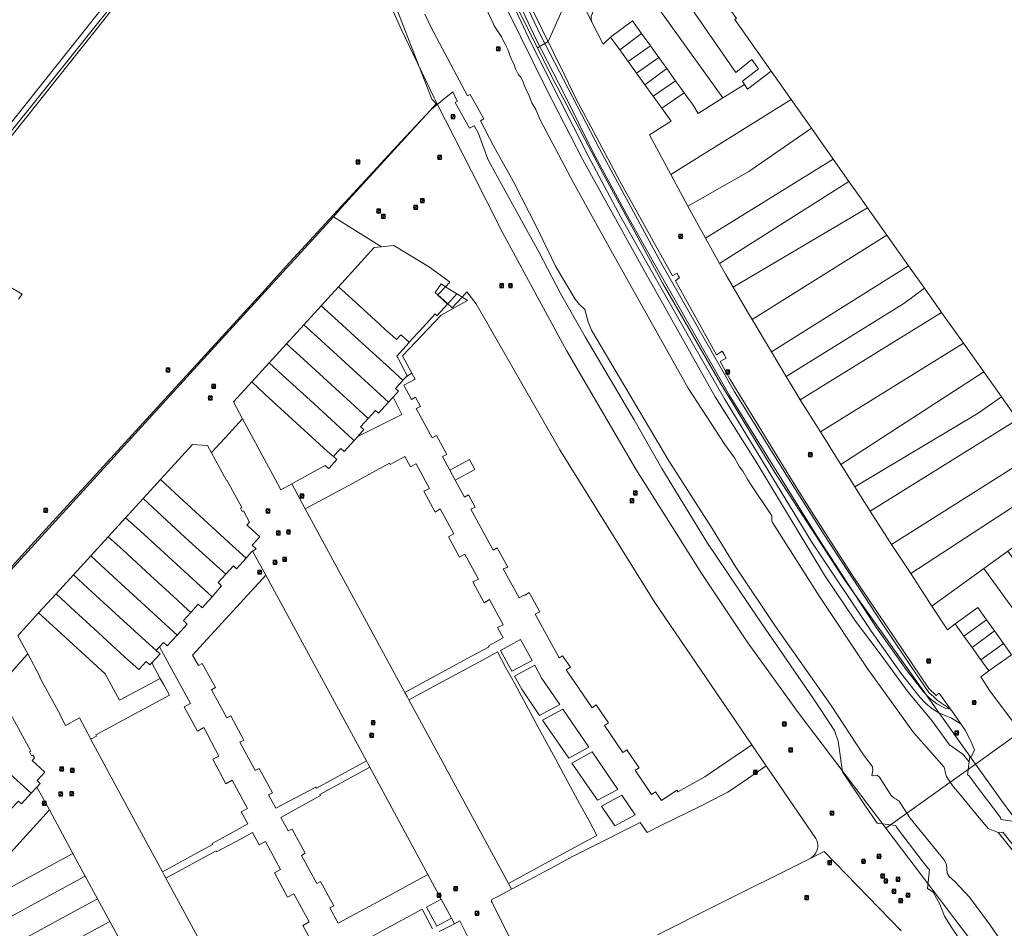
# Model space of a CAD drawing. Header units: metres. Extents: x 163628 to 167676, y 402708 to 405373.
# Tile 104 of 256: x 165198 to 165416, y 403232 to 403432. Entities that reach past the tile are written whole.
import ezdxf

# ---------------------------------------------------------------- set-up
doc = ezdxf.new("R2010")
doc.units = ezdxf.units.M
doc.layers.get('0').update_dxf_attribs({"lineweight": 25})
for name, color, linetype, lineweight in [('X-CA190022.004-UO-BGT_Ondergrond$0$GE_317_WGDVoetpad_Vlak_GEM', 253, 'Continuous', 9), ('X-CA190022.004-UO-BGT_Ondergrond$0$GE_366_OWGBerm_groenvoorziening_Vlak_GEM', 253, 'Continuous', 9), ('X-CA190022.004-UO-BGT_Ondergrond$0$GE_367_OWGBerm_groenvoorziening_grasenk_GEM', 253, 'Continuous', 9), ('X-CA190022.004-UO-BGT_Ondergrond$0$GE_471_BTDBouwland_Vlak_GEM', 253, 'Continuous', 9), ('X-CA190022.004-UO-BGT_Ondergrond$0$GE_504_WTDWaterloop_sloot_Vlak_GEM', 253, 'Continuous', 9), ('X-CA190022.004-UO-BGT_Ondergrond$0$GE_541_OWTOever_slootkant_Vlak_GEM', 253, 'Continuous', 9), ('X-CA190022.004-UO-KAD_Percelen$0$B-WE-KG-GRENS_PERCEEL-GV', 150, 'Continuous', 9), ('X-CA190022.004-UO-WHM_Riolering gemeente_NLCS$0$B-WE-RI-PUT-S', 214, 'Continuous', 15)]:
    doc.layers.add(name, color=color, linetype=linetype, lineweight=lineweight)

# ---------------------------------------------------------------- blocks, each defined once
blk = doc.blocks.new('X-CA190022.004-UO-WHM_Riolering gemeente_NLCS$0$B-SRI-PUT_BETON-SO')
blk.add_line((-1.4, -1.4), (1.4, 1.4))
at = {"lineweight": -3, "flags": 128}
blk.add_lwpolyline([(2, -2), (2, 2), (-2, 2), (-2, -2)], close=True, dxfattribs=at)
at = {"lineweight": -3}
blk.add_circle((0, 0), 2, dxfattribs=at)

msp = doc.modelspace()

# ---------------------------------------------------------------- linework, layer by layer
at = {"layer": 'X-CA190022.004-UO-BGT_Ondergrond$0$GE_317_WGDVoetpad_Vlak_GEM', "flags": 128}
msp.add_lwpolyline([(165305.328, 403442.999), (165312.365, 403428.031), (165318.633, 403415.925), (165324.946, 403403.099), (165332.313, 403389.484), (165338.55, 403378.314), (165355.109, 403349.377), (165374.603, 403318.016), (165387.561, 403298.048), (165394.125, 403288.838), (165397.838, 403283.998), (165399.267, 403282.514), (165400.914, 403281.277), (165402.737, 403280.318), (165403.93, 403280.075), (165404.062, 403279.887), (165404.194, 403279.699), (165406.191, 403276.839), (165404.1, 403278.147), (165401.319, 403279.269), (165399.778, 403280.236), (165398.382, 403281.401), (165397.156, 403282.744), (165393.03, 403287.972), (165386.451, 403297.273), (165373.278, 403317.024), (165353.943, 403348.688), (165346.864, 403360.952), (165331.098, 403388.815), (165323.835, 403402.374), (165311.174, 403427.345), (165304.212, 403442.401)], dxfattribs=at)
at = {"layer": 'X-CA190022.004-UO-BGT_Ondergrond$0$GE_366_OWGBerm_groenvoorziening_Vlak_GEM', "flags": 128}
for points in [[(165306.343, 403445.283), (165318.673, 403420.112), (165321.098, 403415.04), (165325.628, 403406.607), (165330.853, 403396.756), (165342.502, 403375.831), (165343.483, 403376.409), (165343.76, 403375.92), (165344.038, 403375.43), (165343.115, 403374.73), (165352.197, 403358.416), (165353.426, 403359.191), (165353.876, 403358.426), (165354.327, 403357.661), (165353.044, 403356.894), (165355.258, 403352.916)], [(165355.258, 403352.916), (165368.416, 403331.45), (165372.685, 403324.591), (165382.246, 403309.663), (165399.142, 403284.685), (165400.772, 403283.155), (165401.425, 403283.66), (165402.676, 403281.866), (165403.93, 403280.075), (165401.041, 403282.038), (165400.228, 403282.795), (165400.196, 403282.825), (165399.148, 403283.801), (165396.507, 403287.522), (165388.799, 403299.054), (165375.964, 403318.641), (165367.872, 403331.408), (165356.128, 403350.34), (165339.86, 403378.937), (165326.338, 403403.885), (165313.445, 403428.731), (165306.365, 403443.643)]]:
    msp.add_lwpolyline(points, dxfattribs=at)
at = {"layer": 'X-CA190022.004-UO-BGT_Ondergrond$0$GE_367_OWGBerm_groenvoorziening_grasenk_GEM', "flags": 128}
for points in [[(165304.212, 403442.401), (165311.174, 403427.345), (165323.835, 403402.374), (165331.098, 403388.815), (165346.864, 403360.952), (165353.943, 403348.688), (165373.278, 403317.024), (165386.451, 403297.273), (165393.03, 403287.972), (165397.156, 403282.744), (165398.382, 403281.401), (165399.778, 403280.236), (165401.319, 403279.269), (165404.1, 403278.147), (165406.191, 403276.839), (165407.14, 403275.48), (165408.45, 403272.92), (165409.178, 403271.123), (165408.581, 403269.68), (165408.15, 403269.73), (165407.997, 403268.487), (165406.622, 403270.124), (165403.695, 403272.215), (165399.748, 403277.582), (165394.525, 403283.881), (165388.57, 403291.998), (165382.892, 403299.521), (165376.09, 403309.734), (165360.98, 403334.713), (165351.893, 403349.111), (165335.922, 403377.525), (165322.663, 403401.48), (165314.513, 403417.364), (165300.667, 403445.52)], [(165306.365, 403443.643), (165313.445, 403428.731), (165326.338, 403403.885), (165339.86, 403378.937), (165356.128, 403350.34), (165367.872, 403331.408), (165375.964, 403318.641), (165388.799, 403299.054), (165396.507, 403287.522), (165399.148, 403283.801), (165400.196, 403282.825), (165400.228, 403282.795), (165401.041, 403282.038), (165403.93, 403280.075), (165402.737, 403280.318), (165400.914, 403281.277), (165399.267, 403282.514), (165397.838, 403283.998), (165394.125, 403288.838), (165387.561, 403298.048), (165374.603, 403318.016), (165355.109, 403349.377), (165338.55, 403378.314), (165332.313, 403389.484), (165324.946, 403403.099), (165318.633, 403415.925), (165312.365, 403428.031), (165305.328, 403442.999)]]:
    msp.add_lwpolyline(points, dxfattribs=at)
at = {"layer": 'X-CA190022.004-UO-BGT_Ondergrond$0$GE_471_BTDBouwland_Vlak_GEM', "flags": 128}
for points in [[(165193.408, 403721.084), (165201.638, 403686.012), (165217.465, 403624.857), (165229.114, 403581.428), (165245.954, 403525.843), (165266.719, 403473.045), (165289.288, 403414.84), (165290.478, 403413.66), (165289.178, 403412.601), (165282.471, 403405.448), (165257.856, 403378.795), (165251.823, 403372.059), (165200.784, 403316.313), (165170.448, 403282.887)], [(165183.378, 403390.393), (165230.328, 403449.367), (165228.722, 403450.514), (165177.026, 403385.51)], [(165197.98, 403370.677), (165198.811, 403371.8), (165184.006, 403380.539)]]:
    msp.add_lwpolyline(points, dxfattribs=at)
at = {"layer": 'X-CA190022.004-UO-BGT_Ondergrond$0$GE_504_WTDWaterloop_sloot_Vlak_GEM', "flags": 128}
for points in [[(165300.863, 403435.749), (165302.748, 403431.779), (165303.049, 403431.037), (165304.672, 403428.661), (165305.098, 403427.839), (165305.553, 403426.865), (165306.103, 403425.842), (165306.745, 403423.987), (165307.472, 403422.48), (165307.802, 403421.586), (165308.489, 403420.266), (165308.869, 403419.769), (165309.384, 403418.855), (165309.685, 403417.991), (165310.039, 403417.143), (165310.808, 403415.569), (165311.428, 403414.086), (165312.304, 403412.607), (165313.231, 403410.301), (165320.597, 403396.347), (165329.238, 403380.858), (165345.972, 403351.004), (165354.07, 403338.566), (165356.215, 403335.635), (165357.299, 403333.648), (165358.002, 403332.647), (165359.134, 403330.756), (165359.933, 403329.523), (165364.46, 403322.825), (165364.453, 403321.688), (165364.579, 403321.365), (165374.955, 403304.993), (165385.47, 403289.149), (165395.743, 403274.952), (165402.506, 403267.276), (165402.665, 403266.684), (165402.77, 403265.981), (165403.051, 403265.202), (165403.506, 403264.425), (165404.344, 403263.253), (165404.604, 403262.94), (165406.273, 403260.929), (165410.266, 403256.12), (165411.966, 403254.073), (165412.222, 403253.765), (165414.438, 403252.825), (165415.746, 403251.253), (165418.697, 403247.521)], [(165415.284, 403228.656), (165412.541, 403232.63), (165408.101, 403238.593), (165404.872, 403242.041), (165403.583, 403243.126), (165403.201, 403243.84), (165403.061, 403245.775), (165402.404, 403246.855), (165394.924, 403256.109), (165392.545, 403259.759), (165391.905, 403260.236), (165391.447, 403260.441), (165390.79, 403260.992), (165388.244, 403265.089), (165387.724, 403265.555), (165386.73, 403265.375), (165386.537, 403265.448), (165386.73, 403266.538), (165386.639, 403267.343), (165384.571, 403270.234), (165377.566, 403280.895), (165365.062, 403298.588), (165356.502, 403311.466), (165351.242, 403320.037), (165341.703, 403334.957), (165324.561, 403363.839), (165323.873, 403365.65), (165323.076, 403368.411), (165321.952, 403369.492), (165320.965, 403370.7), (165316.636, 403377.979), (165312.722, 403386.075), (165307.303, 403396.726), (165302.98, 403404.431), (165300.088, 403410.074), (165300.818, 403410.481), (165297.785, 403415.923), (165297.217, 403415.616), (165289.184, 403430.731), (165287.787, 403433.639)]]:
    msp.add_lwpolyline(points, dxfattribs=at)
at = {"layer": 'X-CA190022.004-UO-BGT_Ondergrond$0$GE_541_OWTOever_slootkant_Vlak_GEM', "flags": 128}
for points in [[(165405.846, 403229.469), (165404.197, 403231.825), (165402.615, 403234.405), (165401.519, 403237.004), (165400.072, 403239.684), (165398.805, 403240.5), (165399.303, 403244.66), (165398.94, 403244.87), (165397.857, 403246.286), (165393.343, 403252.188), (165391.95, 403254.01), (165391.85, 403254.43), (165387.687, 403254.95), (165385.008, 403258.917), (165380.027, 403266.292), (165379.064, 403273.008), (165378.272, 403275.377), (165373.318, 403282.818), (165361.452, 403300.084), (165350.25, 403316.795), (165340.154, 403333.252), (165334.043, 403344.013), (165323.154, 403362.336), (165317.626, 403372.079), (165313.055, 403380.958), (165307.904, 403390.177), (165302.274, 403400.509), (165301.657, 403401.641), (165299.584, 403407.292), (165298.683, 403409.009), (165298.677, 403409.006), (165297.625, 403408.422), (165294.461, 403414.13), (165294.974, 403414.407), (165294.914, 403414.526), (165293.934, 403416.473), (165292.062, 403414.949), (165290.478, 403413.66), (165289.288, 403414.84), (165266.719, 403473.045)], [(165300.667, 403445.52), (165314.513, 403417.364), (165322.663, 403401.48), (165335.922, 403377.525), (165351.893, 403349.111), (165360.98, 403334.713), (165376.09, 403309.734), (165382.892, 403299.521), (165388.57, 403291.998), (165394.525, 403283.881), (165399.748, 403277.582), (165403.695, 403272.215), (165406.622, 403270.124), (165407.997, 403268.487), (165407.64, 403265.58), (165408.02, 403265.35), (165409.458, 403263.435), (165409.584, 403263.267), (165413.322, 403258.288), (165414.92, 403256.16), (165415, 403255.72), (165419.17, 403255.14)], [(165433.448, 403230.314), (165415.476, 403252.963), (165414.438, 403252.825), (165412.222, 403253.765), (165411.966, 403254.073), (165410.266, 403256.12), (165406.273, 403260.929), (165404.604, 403262.94), (165404.344, 403263.253), (165403.506, 403264.425), (165403.051, 403265.202), (165402.77, 403265.981), (165402.665, 403266.684), (165402.506, 403267.276), (165395.743, 403274.952), (165385.47, 403289.149), (165374.955, 403304.993), (165364.579, 403321.365), (165364.453, 403321.688), (165364.46, 403322.825), (165359.933, 403329.523), (165359.134, 403330.756), (165358.002, 403332.647), (165357.299, 403333.648), (165356.215, 403335.635), (165354.07, 403338.566), (165345.972, 403351.004), (165329.238, 403380.858), (165320.597, 403396.347), (165313.231, 403410.301), (165312.304, 403412.607), (165311.428, 403414.086), (165310.808, 403415.569), (165310.039, 403417.143), (165309.685, 403417.991), (165309.384, 403418.855), (165308.869, 403419.769), (165308.489, 403420.266), (165307.802, 403421.586), (165307.472, 403422.48), (165306.745, 403423.987), (165306.103, 403425.842), (165305.553, 403426.865), (165305.098, 403427.839), (165304.672, 403428.661), (165303.049, 403431.037), (165302.748, 403431.779), (165300.863, 403435.749)], [(165287.787, 403433.639), (165289.184, 403430.731), (165297.217, 403415.616), (165297.785, 403415.923), (165300.818, 403410.481), (165300.088, 403410.074), (165302.98, 403404.431), (165307.303, 403396.726), (165312.722, 403386.075), (165316.636, 403377.979), (165320.965, 403370.7), (165321.952, 403369.492), (165323.076, 403368.411), (165323.873, 403365.65), (165324.561, 403363.839), (165341.703, 403334.957), (165351.242, 403320.037), (165356.502, 403311.466), (165365.062, 403298.588), (165377.566, 403280.895), (165384.571, 403270.234), (165386.639, 403267.343), (165386.73, 403266.538), (165386.537, 403265.448), (165386.73, 403265.375), (165387.724, 403265.555), (165388.244, 403265.089), (165390.79, 403260.992), (165391.447, 403260.441), (165391.905, 403260.236), (165392.545, 403259.759), (165394.924, 403256.109), (165402.404, 403246.855), (165403.061, 403245.775), (165403.201, 403243.84), (165403.583, 403243.126), (165404.872, 403242.041), (165408.101, 403238.593), (165412.541, 403232.63), (165415.284, 403228.656)]]:
    msp.add_lwpolyline(points, dxfattribs=at)
at = {"layer": 'X-CA190022.004-UO-KAD_Percelen$0$B-WE-KG-GRENS_PERCEEL-GV', "flags": 128}
for points in [[(165113.745, 403427.48), (165118.817, 403422.343), (165168.002, 403372.518), (165168.746, 403373.423), (165229.14, 403448.743), (165210.985, 403462.361), (165240.754, 403511.763), (165247.437, 403522.466), (165245.547, 403527.831), (165239.562, 403545.827), (165233.871, 403563.926), (165228.435, 403582.329), (165225.104, 403594.141), (165177.151, 403520.417), (165165.792, 403500.533), (165175.919, 403489.861)], [(165364.299, 403421.045), (165356.275, 403432.437), (165356.615, 403432.678), (165340.8, 403454.755), (165336.643, 403449.406), (165356.499, 403420.788), (165360.03, 403423.591), (165361.455, 403421.55), (165357.93, 403418.803), (165358.367, 403418.131), (165359.035, 403417.103)], [(165336.643, 403449.406), (165332.677, 403444.303), (165353.599, 403415.131), (165358.367, 403418.131), (165357.93, 403418.803), (165361.455, 403421.55), (165360.03, 403423.591), (165356.499, 403420.788)], [(165320.628, 403440.189), (165321.158, 403442.366), (165320.62, 403445.151), (165317.68, 403446.41), (165314.809, 403447.079), (165304.175, 403444.047), (165308.607, 403434.247), (165312.631, 403426.206), (165315.009, 403427.599)], [(165328.8, 403428.55), (165333.67, 403432.16), (165335.658, 403429.387), (165337.645, 403426.615), (165339.471, 403424.067), (165341.224, 403421.621), (165343.177, 403418.897), (165345.047, 403416.289), (165347.039, 403413.509), (165348.168, 403411.713), (165353.599, 403415.131), (165332.677, 403444.303), (165325.099, 403434.549), (165324.529, 403433.222), (165324.532, 403432.567), (165324.689, 403431.888), (165327.151, 403427.034)], [(165342.141, 403398.226), (165337.418, 403407.019), (165342.18, 403410), (165340.089, 403412.899), (165338.19, 403415.531), (165336.387, 403418.032), (165334.533, 403420.602), (165332.655, 403423.205), (165330.829, 403425.737), (165328.8, 403428.55), (165327.151, 403427.034), (165324.689, 403431.888), (165320.628, 403440.189), (165315.009, 403427.599), (165312.631, 403426.206), (165315.853, 403419.769), (165327.179, 403398.389), (165340.316, 403374.163), (165352.931, 403352.321), (165365.125, 403332.382), (165380.324, 403308.883), (165409.439, 403267.972), (165419.4, 403275.114), (165412.58, 403284.181), (165410.608, 403287.237), (165412.347, 403288.601), (165410.624, 403290.99), (165408.672, 403293.696), (165406.82, 403296.262), (165404.904, 403298.918), (165403.229, 403297.617), (165399.794, 403302.871), (165395.108, 403310.038), (165390.902, 403316.472), (165389.814, 403318.125), (165386.174, 403323.869), (165382.785, 403329.215), (165380.234, 403333.24), (165379.657, 403334.164), (165375.17, 403341.344), (165370.721, 403348.462), (165369.486, 403350.439), (165367.596, 403353.6), (165364.324, 403359.074), (165360.064, 403366.2), (165359.039, 403367.915), (165355.858, 403373.325), (165354.31, 403375.957), (165352.879, 403378.557), (165349.809, 403384.131), (165345.893, 403391.243)], [(165335.658, 403429.387), (165333.67, 403432.16), (165328.8, 403428.55), (165330.829, 403425.737)], [(165337.645, 403426.615), (165335.658, 403429.387), (165330.829, 403425.737), (165332.655, 403423.205)], [(165337.645, 403426.615), (165332.655, 403423.205), (165334.533, 403420.602), (165339.471, 403424.067)], [(165339.471, 403424.067), (165334.533, 403420.602), (165336.387, 403418.032), (165341.224, 403421.621)], [(165341.224, 403421.621), (165336.387, 403418.032), (165338.19, 403415.531), (165343.177, 403418.897)], [(165342.141, 403398.226), (165368.713, 403414.778), (165364.299, 403421.045), (165359.035, 403417.103), (165358.367, 403418.131), (165353.599, 403415.131), (165348.168, 403411.713), (165347.039, 403413.509), (165345.047, 403416.289), (165340.089, 403412.899), (165342.18, 403410), (165337.418, 403407.019)], [(165343.177, 403418.897), (165338.19, 403415.531), (165340.089, 403412.899), (165345.047, 403416.289)], [(165342.141, 403398.226), (165345.893, 403391.243), (165359.344, 403398.913), (165373.185, 403408.429), (165368.713, 403414.778)], [(165345.893, 403391.243), (165349.809, 403384.131), (165377.972, 403401.632), (165373.185, 403408.429), (165359.344, 403398.913)], [(165377.972, 403401.632), (165349.809, 403384.131), (165352.879, 403378.557), (165381.477, 403396.656)], [(165381.477, 403396.656), (165352.879, 403378.557), (165354.31, 403375.957), (165355.858, 403373.325), (165385.562, 403390.869), (165384.233, 403392.744)], [(165385.562, 403390.869), (165355.858, 403373.325), (165359.039, 403367.915), (165360.064, 403366.2), (165389.858, 403384.81)], [(165389.858, 403384.81), (165360.064, 403366.2), (165364.324, 403359.074), (165394.646, 403378.057)], [(165293.268, 403374.47), (165293.098, 403374.593), (165288.775, 403377.724), (165280.926, 403382.57), (165278.203, 403382.249), (165276.571, 403382.057), (165268.703, 403373.436), (165271.641, 403370.743), (165277.754, 403365.138), (165279.174, 403363.829), (165280.582, 403362.565), (165281.481, 403361.753), (165282.45, 403362.808), (165284.258, 403361.142), (165286.182, 403363.205), (165286.446, 403363.495), (165287.448, 403364.593), (165290.008, 403367.404), (165290.411, 403367.032), (165292.763, 403369.59), (165290.602, 403371.578), (165290.641, 403371.62), (165290.545, 403371.707), (165290.056, 403372.148), (165291.371, 403374.029), (165292.082, 403373.585), (165292.196, 403373.514), (165292.317, 403373.439)], [(165394.646, 403378.057), (165364.324, 403359.074), (165367.596, 403353.6), (165393.565, 403369.74), (165398.154, 403373.11)], [(165268.703, 403373.436), (165264.872, 403369.239), (165267.808, 403366.548), (165273.923, 403360.947), (165279.921, 403355.524), (165280.168, 403355.294), (165282.899, 403352.761), (165283.682, 403353.614), (165283.843, 403353.789), (165283.319, 403354.774), (165282.417, 403356.47), (165282.008, 403357.239), (165281.768, 403357.69), (165281.546, 403358.109), (165284.294, 403361.108), (165284.258, 403361.142), (165282.45, 403362.808), (165281.481, 403361.753), (165280.582, 403362.565), (165279.174, 403363.829), (165277.754, 403365.138), (165271.641, 403370.743)], [(165290.641, 403371.62), (165292.317, 403373.439), (165292.196, 403373.514), (165292.082, 403373.585), (165291.371, 403374.029), (165290.056, 403372.148), (165290.545, 403371.707)], [(165294.858, 403371.852), (165292.317, 403373.439), (165290.641, 403371.62), (165292.82, 403369.62), (165292.849, 403369.652)], [(165398.154, 403373.11), (165393.565, 403369.74), (165367.596, 403353.6), (165369.486, 403350.439), (165370.721, 403348.462), (165401.946, 403367.761)], [(165292.849, 403369.652), (165292.82, 403369.62), (165290.641, 403371.62), (165290.602, 403371.578), (165292.763, 403369.59), (165290.411, 403367.032), (165290.008, 403367.404), (165287.448, 403364.593), (165286.446, 403363.495), (165286.182, 403363.205), (165284.258, 403361.142), (165284.294, 403361.108), (165281.546, 403358.109), (165281.768, 403357.69), (165282.008, 403357.239), (165282.417, 403356.47), (165283.319, 403354.774), (165283.843, 403353.789), (165283.682, 403353.614), (165284.886, 403354.332), (165282.845, 403358.125), (165287.119, 403362.643), (165291.392, 403367.16), (165297.172, 403370.407), (165295.973, 403371.156), (165293.82, 403368.798)], [(165349.642, 403265.146), (165350.83, 403265.963), (165360.024, 403272.225), (165338.547, 403303.7), (165317.591, 403337.366), (165299.113, 403369.658), (165297.044, 403372.328), (165295.973, 403371.156), (165297.172, 403370.407), (165291.392, 403367.16), (165287.119, 403362.643), (165282.845, 403358.125), (165284.886, 403354.332), (165285.609, 403352.988), (165283.09, 403351.674), (165284.808, 403348.478), (165285.722, 403348.996), (165286.819, 403346.966), (165285.865, 403346.528), (165289.391, 403340.016), (165290.303, 403340.57), (165292.6, 403336.339), (165291.65, 403335.895), (165293.3, 403332.873), (165297.612, 403335.228), (165298.805, 403333.037), (165294.494, 403330.685), (165296.528, 403326.912), (165297.424, 403327.436), (165298.902, 403324.707), (165297.946, 403324.284), (165302.844, 403315.198), (165303.77, 403315.758), (165306.077, 403311.5), (165305.1, 403311.066), (165308.572, 403304.687), (165309.864, 403305.375), (165309.918, 403305.27), (165310.845, 403305.846), (165313.132, 403301.596), (165312.145, 403301.098), (165317.404, 403291.427), (165318.187, 403291.916), (165319.941, 403289.357), (165318.996, 403288.81), (165324.747, 403280.404), (165325.621, 403281.055), (165328.333, 403277.082), (165327.422, 403276.506), (165331.523, 403270.519), (165332.4, 403271.149), (165335.101, 403267.17), (165334.196, 403266.632), (165337.877, 403261.217), (165338.73, 403261.854), (165340.072, 403259.895), (165343.443, 403262.203), (165343.637, 403261.854)], [(165294.858, 403371.852), (165292.849, 403369.652), (165293.82, 403368.798), (165295.973, 403371.156), (165295.585, 403371.398)], [(165281.26, 403350.918), (165282.027, 403351.752), (165282.928, 403352.731), (165282.899, 403352.761), (165280.168, 403355.294), (165279.921, 403355.524), (165273.923, 403360.947), (165267.808, 403366.548), (165264.872, 403369.239), (165261.028, 403365.027), (165263.963, 403362.34), (165279.738, 403347.902), (165280.468, 403348.711), (165280.778, 403349.054), (165281.924, 403350.322)], [(165401.946, 403367.761), (165370.721, 403348.462), (165375.17, 403341.344), (165406.786, 403360.935)], [(165257.184, 403360.815), (165260.118, 403358.132), (165266.236, 403352.536), (165272.183, 403347.082), (165275.234, 403344.319), (165276.851, 403346.093), (165277.543, 403345.471), (165279.738, 403347.902), (165263.963, 403362.34), (165261.028, 403365.027)], [(165256.272, 403353.923), (165262.392, 403348.331), (165271.761, 403339.771), (165272.114, 403339.448), (165272.93, 403340.351), (165274.286, 403341.85), (165273.57, 403342.495), (165275.234, 403344.319), (165272.183, 403347.082), (165266.236, 403352.536), (165260.118, 403358.132), (165257.184, 403360.815), (165253.34, 403356.603)], [(165406.786, 403360.935), (165375.17, 403341.344), (165379.657, 403334.164), (165411.274, 403354.605)], [(165252.426, 403349.714), (165258.548, 403344.125), (165264.497, 403338.658), (165266.281, 403337.051), (165267.551, 403335.907), (165268.466, 403336.922), (165269.158, 403337.691), (165269.913, 403337.013), (165272.114, 403339.448), (165271.761, 403339.771), (165262.392, 403348.331), (165256.272, 403353.923), (165253.34, 403356.603), (165249.495, 403352.392)], [(165258.401, 403329.878), (165258.37, 403329.861), (165261.345, 403324.376), (165271.738, 403329.971), (165279.945, 403334.457), (165280.081, 403334.164), (165283.345, 403335.946), (165284.566, 403333.657), (165285.774, 403334.331), (165285.807, 403334.267), (165288.781, 403328.824), (165287.525, 403328.235), (165290.015, 403323.655), (165291.173, 403324.369), (165294.173, 403318.834), (165292.954, 403318.202), (165295.441, 403313.644), (165296.624, 403314.347), (165299.617, 403308.792), (165298.372, 403308.204), (165300.879, 403303.627), (165302.059, 403304.299), (165305.045, 403298.761), (165303.828, 403298.159), (165305.062, 403295.871), (165301.818, 403294.126), (165301.939, 403293.883), (165297.081, 403291.258), (165293.71, 403289.442), (165283.352, 403283.799), (165283.83, 403282.918), (165284.245, 403282.152), (165294.612, 403287.772), (165301.448, 403291.472), (165303.786, 403292.75), (165305.61, 403289.409), (165307.54, 403285.842), (165311.162, 403279.141), (165312.966, 403275.839), (165316.609, 403269.141), (165318.384, 403265.804), (165322.041, 403259.102), (165323.979, 403255.55), (165325.776, 403252.204), (165323.421, 403250.928), (165316.593, 403247.224), (165306.239, 403241.61), (165306.932, 403240.332), (165310.504, 403242.279), (165312.038, 403243.024), (165315.394, 403244.828), (165320.389, 403247.543), (165328.937, 403251.827), (165330.619, 403252.68), (165335.366, 403255.047), (165336.861, 403252.83), (165340.078, 403254.445), (165348.681, 403258.706), (165353.644, 403261.22), (165354.69, 403261.744), (165359.047, 403264.702), (165363.2, 403267.582), (165360.037, 403272.206), (165360.024, 403272.225), (165350.83, 403265.963), (165349.642, 403265.146), (165343.637, 403261.854), (165343.443, 403262.203), (165340.072, 403259.895), (165338.73, 403261.854), (165337.877, 403261.217), (165334.196, 403266.632), (165335.101, 403267.17), (165332.4, 403271.149), (165331.523, 403270.519), (165327.422, 403276.506), (165328.333, 403277.082), (165325.621, 403281.055), (165324.747, 403280.404), (165318.996, 403288.81), (165319.941, 403289.357), (165318.187, 403291.916), (165317.404, 403291.427), (165312.145, 403301.098), (165313.132, 403301.596), (165310.845, 403305.846), (165309.918, 403305.27), (165309.864, 403305.375), (165308.572, 403304.687), (165305.1, 403311.066), (165306.077, 403311.5), (165303.77, 403315.758), (165302.844, 403315.198), (165297.946, 403324.284), (165298.902, 403324.707), (165297.424, 403327.436), (165296.528, 403326.912), (165294.494, 403330.685), (165293.3, 403332.873), (165291.65, 403335.895), (165292.6, 403336.339), (165290.303, 403340.57), (165289.391, 403340.016), (165285.865, 403346.528), (165286.819, 403346.966), (165285.722, 403348.996), (165284.808, 403348.478), (165283.09, 403351.674), (165285.609, 403352.988), (165284.886, 403354.332), (165283.682, 403353.614), (165282.899, 403352.761), (165282.928, 403352.731), (165282.027, 403351.752), (165281.26, 403350.918), (165281.924, 403350.322), (165280.778, 403349.054), (165282.695, 403345.195), (165279.255, 403343.488), (165272.93, 403340.351), (165272.114, 403339.448), (165269.913, 403337.013), (165269.158, 403337.691), (165268.466, 403336.922), (165267.551, 403335.907), (165268.32, 403335.248), (165266.625, 403333.335), (165266.435, 403333.239), (165265.711, 403333.899), (165265.557, 403333.832), (165259.52, 403330.544), (165259.54, 403330.509), (165258.498, 403329.93)], [(165415.162, 403349.121), (165411.274, 403354.605), (165379.657, 403334.164), (165380.234, 403333.24), (165382.785, 403329.215), (165410.024, 403345.495)], [(165268.32, 403335.248), (165267.551, 403335.907), (165266.281, 403337.051), (165264.497, 403338.658), (165258.548, 403344.125), (165252.426, 403349.714), (165249.495, 403352.392), (165245.489, 403348.003), (165247.431, 403344.233), (165254.693, 403330.9), (165254.654, 403330.879), (165255.961, 403328.52), (165258.37, 403329.861), (165258.401, 403329.878), (165258.498, 403329.93), (165259.54, 403330.509), (165259.52, 403330.544), (165265.557, 403333.832), (165265.711, 403333.899), (165266.435, 403333.239), (165266.625, 403333.335)], [(165279.738, 403347.902), (165277.543, 403345.471), (165276.851, 403346.093), (165275.234, 403344.319), (165273.57, 403342.495), (165274.286, 403341.85), (165272.93, 403340.351), (165279.255, 403343.488), (165282.695, 403345.195), (165280.778, 403349.054), (165280.468, 403348.711)], [(165418.706, 403344.123), (165415.162, 403349.121), (165410.024, 403345.495), (165382.785, 403329.215), (165386.174, 403323.869)], [(165418.706, 403344.123), (165386.174, 403323.869), (165389.814, 403318.125), (165390.902, 403316.472), (165423.636, 403337.17)], [(165248.253, 403313.467), (165249.489, 403314.878), (165249.704, 403315.014), (165250.47, 403315.499), (165249.578, 403316.321), (165251.273, 403318.153), (165248.733, 403320.508), (165248.448, 403320.776), (165249.022, 403321.411), (165247.716, 403323.953), (165247.387, 403323.785), (165247.008, 403324.499), (165247.332, 403324.677), (165244.037, 403330.691), (165243.949, 403330.643), (165240.602, 403336.745), (165239.725, 403338.345), (165236.441, 403338.594), (165229.334, 403330.815), (165232.519, 403327.893), (165245.264, 403316.207)], [(165285.774, 403334.331), (165284.566, 403333.657), (165283.345, 403335.946), (165280.081, 403334.164), (165279.945, 403334.457), (165271.738, 403329.971), (165261.345, 403324.376), (165283.352, 403283.799), (165293.71, 403289.442), (165297.081, 403291.258), (165301.939, 403293.883), (165301.818, 403294.126), (165305.062, 403295.871), (165303.828, 403298.159), (165305.045, 403298.761), (165302.059, 403304.299), (165300.879, 403303.627), (165298.372, 403308.204), (165299.617, 403308.792), (165296.624, 403314.347), (165295.441, 403313.644), (165292.954, 403318.202), (165294.173, 403318.834), (165291.173, 403324.369), (165290.015, 403323.655), (165287.525, 403328.235), (165288.781, 403328.824), (165285.807, 403334.267)], [(165423.636, 403337.17), (165390.902, 403316.472), (165395.108, 403310.038), (165427.759, 403331.355)], [(165298.805, 403333.037), (165297.612, 403335.228), (165293.3, 403332.873), (165294.494, 403330.685)], [(165245.445, 403311.732), (165246.157, 403311.075), (165248.253, 403313.467), (165245.264, 403316.207), (165232.519, 403327.893), (165229.334, 403330.815), (165225.489, 403326.607), (165228.677, 403323.685), (165234.821, 403318.051), (165241.697, 403311.784), (165243.752, 403309.893)], [(165431.042, 403326.724), (165427.759, 403331.355), (165395.108, 403310.038), (165399.794, 403302.871), (165411.289, 403311.176), (165416.561, 403314.986), (165421.562, 403318.599), (165428.098, 403323.322), (165431.592, 403325.846)], [(165240.738, 403304.891), (165242.861, 403307.314), (165242.059, 403308.054), (165243.752, 403309.893), (165241.697, 403311.784), (165234.821, 403318.051), (165228.677, 403323.685), (165225.489, 403326.607), (165221.645, 403322.399), (165224.833, 403319.475), (165238.094, 403307.316)], [(165220.99, 403315.266), (165227.121, 403309.644), (165233.001, 403304.26), (165234.515, 403302.879), (165236.046, 403301.484), (165237.686, 403303.283), (165238.547, 403302.497), (165240.738, 403304.891), (165238.094, 403307.316), (165224.833, 403319.475), (165221.645, 403322.399), (165217.801, 403318.191)], [(165234.515, 403302.879), (165233.001, 403304.26), (165227.121, 403309.644), (165220.99, 403315.266), (165217.801, 403318.191), (165213.957, 403313.983), (165217.147, 403311.057), (165233.049, 403296.474), (165233.912, 403297.419), (165235.263, 403298.897), (165234.402, 403299.681), (165236.046, 403301.484)], [(165416.561, 403314.986), (165411.289, 403311.176), (165431.261, 403283.62), (165436.403, 403287.307)], [(165228.936, 403293.672), (165229.123, 403293.877), (165230.008, 403294.844), (165230.855, 403294.072), (165233.049, 403296.474), (165217.147, 403311.057), (165213.957, 403313.983), (165210.112, 403309.775), (165213.303, 403306.848), (165219.423, 403301.238), (165225.326, 403295.83), (165228.365, 403293.049), (165228.397, 403293.083)], [(165215.573, 403297.034), (165221.5, 403291.617), (165224.547, 403288.844), (165226.178, 403290.636), (165227.022, 403289.866), (165227.423, 403290.304), (165229.252, 403292.305), (165228.397, 403293.083), (165228.365, 403293.049), (165225.326, 403295.83), (165219.423, 403301.238), (165213.303, 403306.848), (165210.112, 403309.775), (165206.268, 403305.567), (165209.46, 403302.639)], [(165431.261, 403283.62), (165411.289, 403311.176), (165399.794, 403302.871), (165403.229, 403297.617), (165404.904, 403298.918), (165409.926, 403302.581), (165411.892, 403299.828), (165413.635, 403297.387), (165415.61, 403294.621), (165417.417, 403292.091), (165412.347, 403288.601), (165410.608, 403287.237), (165412.58, 403284.181), (165419.4, 403275.114)], [(165254.091, 403261.639), (165253.195, 403261.175), (165254.804, 403258.24), (165263.668, 403262.892), (165263.797, 403262.655), (165274.871, 403268.67), (165252.592, 403309.695), (165250.284, 403307.14), (165246.159, 403302.662), (165236.455, 403292.037), (165237.713, 403289.776), (165238.568, 403290.223), (165241.495, 403284.858), (165240.611, 403284.405), (165243.985, 403278.162), (165244.872, 403278.623), (165247.785, 403273.263), (165246.907, 403272.79), (165250.286, 403266.554), (165251.16, 403267.018)], [(165205.617, 403298.43), (165217.132, 403287.871), (165220.261, 403282.075), (165229.295, 403286.9), (165227.423, 403290.304), (165227.022, 403289.866), (165226.178, 403290.636), (165224.547, 403288.844), (165221.5, 403291.617), (165215.573, 403297.034), (165209.46, 403302.639), (165206.268, 403305.567), (165202.424, 403301.359)], [(165202.424, 403301.359), (165198.41, 403296.965), (165197.829, 403296.313), (165200.01, 403292.29), (165202.786, 403287.169), (165202.698, 403287.121), (165202.783, 403286.963), (165207.142, 403278.916), (165207.115, 403278.901), (165208.387, 403276.518), (165211.445, 403278.155), (165213.943, 403273.483), (165215.22, 403274.167), (165215.095, 403274.397), (165219.203, 403276.617), (165231.342, 403283.176), (165230.06, 403285.507), (165229.295, 403286.9), (165220.261, 403282.075), (165217.132, 403287.871), (165205.617, 403298.43)], [(165404.904, 403298.918), (165406.82, 403296.262), (165411.892, 403299.828), (165409.926, 403302.581)], [(165408.672, 403293.696), (165413.635, 403297.387), (165411.892, 403299.828), (165406.82, 403296.262)], [(165413.635, 403297.387), (165408.672, 403293.696), (165410.624, 403290.99), (165415.61, 403294.621)], [(165304.493, 403293.037), (165306.997, 403288.487), (165311.442, 403290.881), (165308.92, 403295.487)], [(165306.997, 403288.487), (165304.493, 403293.037), (165308.92, 403295.487), (165311.442, 403290.881)], [(165415.61, 403294.621), (165410.624, 403290.99), (165412.347, 403288.601), (165417.417, 403292.091)], [(165231.342, 403283.176), (165219.203, 403276.617), (165215.095, 403274.397), (165215.22, 403274.167), (165213.943, 403273.483), (165213.977, 403273.42), (165213.948, 403273.405), (165222.885, 403256.902), (165229.767, 403244.194), (165240.85, 403250.206), (165240.728, 403250.431), (165246.157, 403253.402), (165248.647, 403254.733), (165247.165, 403257.439), (165248.563, 403258.192), (165245.207, 403264.393), (165243.816, 403263.629), (165240.897, 403269.025), (165242.274, 403269.749), (165238.909, 403276.025), (165237.513, 403275.255), (165234.59, 403280.625), (165235.98, 403281.355), (165229.123, 403293.877), (165228.936, 403293.672), (165228.397, 403293.083), (165229.252, 403292.305), (165227.423, 403290.304), (165229.295, 403286.9), (165230.06, 403285.507)], [(165306.239, 403241.61), (165316.593, 403247.224), (165323.421, 403250.928), (165325.776, 403252.204), (165323.979, 403255.55), (165322.041, 403259.102), (165318.384, 403265.804), (165316.609, 403269.141), (165312.966, 403275.839), (165311.162, 403279.141), (165307.54, 403285.842), (165305.61, 403289.409), (165303.786, 403292.75), (165301.448, 403291.472), (165294.612, 403287.772), (165284.245, 403282.152)], [(165309.155, 403284.506), (165307.587, 403287.402), (165312.047, 403289.81), (165313.627, 403286.904), (165317.563, 403281.149), (165313.104, 403278.735)], [(165307.587, 403287.402), (165309.155, 403284.506), (165313.104, 403278.735), (165317.563, 403281.149), (165313.627, 403286.904), (165312.047, 403289.81)], [(165185.039, 403275.885), (165195.232, 403266.573), (165200.778, 403261.508), (165202.041, 403262.897), (165202.792, 403263.707), (165202.107, 403264.344), (165203.807, 403266.182), (165200.977, 403268.792), (165201.479, 403269.349), (165201.146, 403269.95), (165200.857, 403269.79), (165200.379, 403270.665), (165200.67, 403270.821), (165200.598, 403270.954), (165196.677, 403278.242), (165195.665, 403279.977), (165193.478, 403283.722), (165192.998, 403284.593), (165191.585, 403287.162), (165189.725, 403287.437), (165181.848, 403278.801)], [(165313.79, 403277.703), (165318.248, 403280.135), (165324.026, 403271.716), (165319.56, 403269.285)], [(165313.79, 403277.703), (165319.56, 403269.285), (165324.026, 403271.716), (165318.248, 403280.135)], [(165187.296, 403266.102), (165191.53, 403262.236), (165193.207, 403260.704), (165196.233, 403257.906), (165197.957, 403259.772), (165198.628, 403259.161), (165200.778, 403261.508), (165195.232, 403266.573), (165185.039, 403275.885), (165181.848, 403278.801), (165178.006, 403274.589), (165181.192, 403271.678)], [(165320.267, 403268.203), (165324.715, 403270.701), (165330.411, 403262.377), (165325.921, 403259.96)], [(165320.267, 403268.203), (165325.921, 403259.96), (165330.411, 403262.377), (165324.715, 403270.701)], [(165261.347, 403248.253), (165260.483, 403247.805), (165263.868, 403241.566), (165264.727, 403242.023), (165267.647, 403236.661), (165266.791, 403236.19), (165268.625, 403232.812), (165277.401, 403237.571), (165288.443, 403243.579), (165275.637, 403267.256), (165264.565, 403261.238), (165264.676, 403261.033), (165255.939, 403256.161), (165257.571, 403253.191), (165258.429, 403253.621)], [(165329.744, 403254.346), (165326.781, 403258.689), (165331.266, 403261.113), (165334.2, 403256.757)], [(165326.781, 403258.689), (165329.744, 403254.346), (165334.2, 403256.757), (165331.266, 403261.113)], [(165188.447, 403236.514), (165199.658, 403242.605), (165210.002, 403248.214), (165204.791, 403257.825), (165187.366, 403238.745)], [(165260.793, 403232.334), (165262.187, 403233.092), (165258.803, 403239.331), (165257.416, 403238.549), (165254.501, 403243.948), (165255.9, 403244.68), (165252.543, 403250.882), (165251.146, 403250.132), (165249.678, 403252.819), (165247.192, 403251.473), (165241.751, 403248.563), (165241.627, 403248.792), (165230.528, 403242.791), (165246.517, 403213.302), (165266.253, 403224.001), (165264.45, 403227.341), (165263.715, 403226.939)], [(165188.447, 403236.514), (165189.756, 403233.815), (165190.27, 403234.09), (165191.56, 403231.714), (165202.374, 403237.593), (165212.719, 403243.204), (165210.002, 403248.214), (165199.658, 403242.605)], [(165215.437, 403238.193), (165212.719, 403243.204), (165202.374, 403237.593), (165191.56, 403231.714), (165192.85, 403229.339), (165191.672, 403228.695), (165193.1, 403226.067), (165205.089, 403232.582)], [(165196.991, 403221.692), (165207.805, 403227.57), (165218.154, 403233.183), (165215.437, 403238.193), (165205.089, 403232.582), (165193.1, 403226.067), (165194.529, 403223.437), (165195.699, 403224.071)], [(165290.409, 403232.16), (165293.64, 403233.957), (165291.397, 403238.118), (165288.136, 403236.36)], [(165198.524, 403216.062), (165210.52, 403222.559), (165220.872, 403228.172), (165218.154, 403233.183), (165207.805, 403227.57), (165196.991, 403221.692), (165198.281, 403219.317), (165197.087, 403218.699)]]:
    msp.add_lwpolyline(points, close=True, dxfattribs=at)
for points in [[(165151.126, 403261.366), (165239.736, 403358.432), (165267.542, 403388.892), (165269.448, 403390.98), (165290.437, 403413.971), (165289.849, 403415.131), (165282.612, 403430.211), (165275.829, 403445.408), (165270.53, 403457.47), (165270.672, 403461.17), (165264.137, 403477.261), (165258.311, 403492.307), (165252.741, 403507.313), (165243.914, 403504.084), (165240.754, 403511.763), (165210.985, 403462.361), (165229.14, 403448.743), (165168.746, 403373.423)], [(165275.829, 403445.408), (165282.612, 403430.211), (165289.849, 403415.131), (165290.437, 403413.971), (165298.035, 403398.976), (165304.929, 403385.422), (165311.594, 403373.014), (165319.072, 403359.358), (165334.389, 403333.106), (165348.945, 403310.015), (165358.956, 403294.981), (165370.229, 403279.339), (165389.646, 403253.78), (165409.439, 403267.972), (165380.324, 403308.883), (165365.125, 403332.382), (165352.931, 403352.321), (165340.316, 403374.163), (165327.179, 403398.389), (165315.853, 403419.769), (165312.631, 403426.206), (165308.607, 403434.247)], [(165320.628, 403440.189), (165324.689, 403431.888), (165324.532, 403432.567)], [(165356.275, 403432.437), (165364.299, 403421.045), (165368.713, 403414.778), (165373.185, 403408.429), (165377.972, 403401.632), (165381.477, 403396.656), (165384.233, 403392.744), (165385.562, 403390.869), (165389.858, 403384.81), (165394.646, 403378.057), (165398.154, 403373.11), (165401.946, 403367.761), (165406.786, 403360.935), (165411.274, 403354.605), (165415.162, 403349.121), (165418.706, 403344.123)], [(165406.512, 403231.58), (165389.646, 403253.78), (165370.229, 403279.339), (165358.956, 403294.981), (165348.945, 403310.015), (165334.389, 403333.106), (165319.072, 403359.358), (165311.594, 403373.014), (165304.929, 403385.422), (165298.035, 403398.976), (165290.437, 403413.971), (165269.448, 403390.98), (165267.542, 403388.892), (165277.581, 403382.637), (165278.203, 403382.249), (165280.926, 403382.57), (165288.775, 403377.724), (165293.098, 403374.593), (165293.268, 403374.47), (165292.317, 403373.439), (165294.858, 403371.852), (165295.585, 403371.398), (165295.973, 403371.156), (165297.044, 403372.328), (165299.113, 403369.658), (165317.591, 403337.366), (165338.547, 403303.7), (165360.024, 403272.225), (165360.037, 403272.206), (165363.2, 403267.582), (165374.156, 403251.502), (165374.356, 403251.079), (165374.493, 403250.632), (165374.563, 403250.17), (165374.565, 403249.702), (165374.498, 403249.239), (165374.365, 403248.791), (165374.167, 403248.367), (165373.91, 403247.976), (165373.599, 403247.627), (165373.036, 403247.156), (165376.011, 403248.65), (165393.015, 403231.107)], [(165193.161, 403284.772), (165198.631, 403290.78), (165199.9, 403292.17), (165200.01, 403292.29), (165197.829, 403296.313), (165198.41, 403296.965), (165202.424, 403301.359), (165206.268, 403305.567), (165210.112, 403309.775), (165213.957, 403313.983), (165217.801, 403318.191), (165221.645, 403322.399), (165225.489, 403326.607), (165229.334, 403330.815), (165236.441, 403338.594), (165239.725, 403338.345), (165240.602, 403336.745), (165240.703, 403336.856), (165244.451, 403340.96), (165247.431, 403344.233), (165245.489, 403348.003), (165249.495, 403352.392), (165253.34, 403356.603), (165257.184, 403360.815), (165261.028, 403365.027), (165264.872, 403369.239), (165268.703, 403373.436), (165276.571, 403382.057), (165278.203, 403382.249), (165277.581, 403382.637), (165267.542, 403388.892), (165239.736, 403358.432), (165151.126, 403261.366)], [(165308.427, 403225.79), (165305.147, 403232.321), (165302.633, 403237.378), (165302.517, 403237.516), (165302.468, 403237.689), (165302.495, 403237.867), (165302.593, 403238.018), (165302.744, 403238.115), (165304.056, 403238.764), (165306.932, 403240.332), (165306.239, 403241.61), (165284.245, 403282.152), (165283.83, 403282.918), (165283.352, 403283.799), (165261.345, 403324.376), (165258.37, 403329.861), (165255.961, 403328.52), (165254.654, 403330.879), (165254.693, 403330.9), (165247.431, 403344.233), (165244.451, 403340.96), (165240.703, 403336.856), (165240.602, 403336.745), (165243.949, 403330.643), (165244.037, 403330.691), (165247.332, 403324.677), (165247.008, 403324.499), (165247.387, 403323.785), (165247.716, 403323.953), (165249.022, 403321.411), (165248.448, 403320.776), (165248.733, 403320.508), (165251.273, 403318.153), (165249.578, 403316.321), (165250.47, 403315.499), (165249.704, 403315.014), (165252.592, 403309.695), (165274.871, 403268.67), (165275.265, 403267.944), (165275.637, 403267.256), (165288.443, 403243.579), (165291.397, 403238.118), (165293.64, 403233.957), (165294.312, 403232.711), (165295.52, 403233.313), (165297.36, 403229.646)], [(165290.899, 403231.006), (165293.113, 403232.113), (165294.312, 403232.711), (165293.64, 403233.957), (165290.409, 403232.16), (165288.136, 403236.36), (165291.397, 403238.118), (165288.443, 403243.579), (165277.401, 403237.571), (165268.625, 403232.812), (165266.791, 403236.19), (165267.647, 403236.661), (165264.727, 403242.023), (165263.868, 403241.566), (165260.483, 403247.805), (165261.347, 403248.253), (165258.429, 403253.621), (165257.571, 403253.191), (165255.939, 403256.161), (165264.676, 403261.033), (165264.565, 403261.238), (165275.637, 403267.256), (165275.265, 403267.944), (165274.871, 403268.67), (165263.797, 403262.655), (165263.668, 403262.892), (165254.804, 403258.24), (165253.195, 403261.175), (165254.091, 403261.639), (165251.16, 403267.018), (165250.286, 403266.554), (165246.907, 403272.79), (165247.785, 403273.263), (165244.872, 403278.623), (165243.985, 403278.162), (165240.611, 403284.405), (165241.495, 403284.858), (165238.568, 403290.223), (165237.713, 403289.776), (165236.455, 403292.037), (165246.159, 403302.662), (165250.284, 403307.14), (165252.592, 403309.695), (165249.704, 403315.014), (165249.489, 403314.878), (165248.253, 403313.467), (165246.157, 403311.075), (165245.445, 403311.732), (165243.752, 403309.893), (165242.059, 403308.054), (165242.861, 403307.314), (165240.738, 403304.891), (165238.547, 403302.497), (165237.686, 403303.283), (165236.046, 403301.484), (165234.402, 403299.681), (165235.263, 403298.897), (165233.912, 403297.419), (165233.049, 403296.474), (165230.855, 403294.072), (165230.008, 403294.844), (165229.123, 403293.877), (165235.98, 403281.355), (165234.59, 403280.625), (165237.513, 403275.255), (165238.909, 403276.025), (165242.274, 403269.749), (165240.897, 403269.025), (165243.816, 403263.629), (165245.207, 403264.393), (165248.563, 403258.192), (165247.165, 403257.439), (165248.647, 403254.733), (165246.157, 403253.402), (165240.728, 403250.431), (165240.85, 403250.206), (165229.767, 403244.194), (165230.17, 403243.45), (165230.528, 403242.791), (165241.627, 403248.792), (165241.751, 403248.563), (165247.192, 403251.473), (165249.678, 403252.819), (165251.146, 403250.132), (165252.543, 403250.882), (165255.9, 403244.68), (165254.501, 403243.948), (165257.416, 403238.549), (165258.803, 403239.331), (165262.187, 403233.092), (165260.793, 403232.334), (165263.715, 403226.939)], [(165246.517, 403213.302), (165230.528, 403242.791), (165230.17, 403243.45), (165229.767, 403244.194), (165222.885, 403256.902), (165213.948, 403273.405), (165213.977, 403273.42), (165213.943, 403273.483), (165211.445, 403278.155), (165208.387, 403276.518), (165207.115, 403278.901), (165207.142, 403278.916), (165202.783, 403286.963), (165202.698, 403287.121), (165202.786, 403287.169), (165200.01, 403292.29), (165199.9, 403292.17), (165198.631, 403290.78), (165193.161, 403284.772)], [(165196.677, 403278.242), (165200.598, 403270.954), (165200.67, 403270.821), (165200.379, 403270.665), (165200.857, 403269.79), (165201.146, 403269.95), (165201.479, 403269.349), (165200.977, 403268.792), (165203.807, 403266.182), (165202.107, 403264.344), (165202.792, 403263.707), (165202.041, 403262.897), (165204.791, 403257.825), (165210.002, 403248.214), (165212.719, 403243.204), (165215.437, 403238.193), (165218.154, 403233.183), (165220.872, 403228.172)], [(165419.4, 403275.114), (165409.439, 403267.972), (165415.15, 403259.947), (165417.449, 403256.82)], [(165339.151, 403230.24), (165343.131, 403232.21), (165347.96, 403234.64), (165353.681, 403237.5), (165371.111, 403246.19), (165373.036, 403247.156), (165373.599, 403247.627), (165373.91, 403247.976), (165374.167, 403248.367), (165374.365, 403248.791), (165374.498, 403249.239), (165374.565, 403249.702), (165374.563, 403250.17), (165374.493, 403250.632), (165374.356, 403251.079), (165374.156, 403251.502), (165363.2, 403267.582), (165359.047, 403264.702), (165354.69, 403261.744), (165353.644, 403261.22), (165348.681, 403258.706), (165340.078, 403254.445), (165336.861, 403252.83), (165335.366, 403255.047), (165330.619, 403252.68), (165328.937, 403251.827), (165320.389, 403247.543), (165315.394, 403244.828), (165312.038, 403243.024), (165310.504, 403242.279), (165306.932, 403240.332), (165304.056, 403238.764), (165302.744, 403238.115), (165302.593, 403238.018), (165302.495, 403237.867), (165302.468, 403237.689), (165302.517, 403237.516), (165302.633, 403237.378), (165305.147, 403232.321), (165308.427, 403225.79)], [(165431.736, 403238.3), (165423.153, 403249.065), (165417.449, 403256.82), (165415.15, 403259.947), (165409.439, 403267.972), (165389.646, 403253.78), (165406.512, 403231.58), (165410.166, 403226.783)], [(165187.366, 403238.745), (165204.791, 403257.825), (165202.041, 403262.897), (165200.778, 403261.508), (165198.628, 403259.161), (165197.957, 403259.772)], [(165393.015, 403231.107), (165376.011, 403248.65), (165373.036, 403247.156), (165371.111, 403246.19), (165353.681, 403237.5), (165347.96, 403234.64), (165343.131, 403232.21), (165339.151, 403230.24)], [(165267.17, 403225.115), (165287.159, 403235.946), (165289.468, 403231.601)], [(165289.468, 403231.601), (165287.159, 403235.946), (165267.17, 403225.115)], [(165297.36, 403229.646), (165295.52, 403233.313), (165294.312, 403232.711), (165293.113, 403232.113), (165290.899, 403231.006)]]:
    msp.add_lwpolyline(points, dxfattribs=at)

# ---------------------------------------------------------------- block references
at = {"layer": 'X-CA190022.004-UO-WHM_Riolering gemeente_NLCS$0$B-WE-RI-PUT-S', "xscale": 0.2, "yscale": 0.2, "zscale": 0.2}
for p in [(165304, 403425.984), (165294, 403411.008), (165272.992, 403400.992), (165291.008, 403401.984), (165287.232, 403392.416), (165277.552, 403390.144), (165285.712, 403390.976), (165278.576, 403388.96), (165344.272, 403384.576), (165304.736, 403373.632), (165306.688, 403373.664), (165231.008, 403355.008), (165354.688, 403354.592), (165241.104, 403351.424), (165240.336, 403348.864), (165372.96, 403336.32), (165260.608, 403327.2), (165334.272, 403327.84), (165333.536, 403326.144), (165204, 403324), (165253.088, 403323.904), (165255.376, 403319.04), (165257.632, 403319.264), (165254.672, 403312.512), (165256.784, 403313.216), (165251.232, 403310.368), (165399.072, 403290.752), (165409.136, 403281.568), (165276.336, 403277.088), (165367.216, 403276.832), (165405.296, 403274.848), (165275.984, 403274.336), (165368.56, 403271.072), (165207.504, 403266.88), (165209.872, 403266.56), (165360.784, 403266.144), (165207.312, 403261.376), (165209.744, 403261.408), (165203.664, 403259.296), (165377.696, 403257.12), (165384.688, 403246.464), (165388.128, 403247.584), (165377.2, 403246.176), (165388.896, 403243.264), (165389.616, 403242.144), (165392.304, 403242.528), (165294.56, 403240.448), (165391.408, 403239.872), (165290.912, 403238.944), (165372.128, 403238.432), (165392.928, 403237.824), (165394.528, 403239.008), (165299.312, 403235.008)]:
    msp.add_blockref('X-CA190022.004-UO-WHM_Riolering gemeente_NLCS$0$B-SRI-PUT_BETON-SO', p, dxfattribs=at)

doc.saveas('drawing.dxf')
